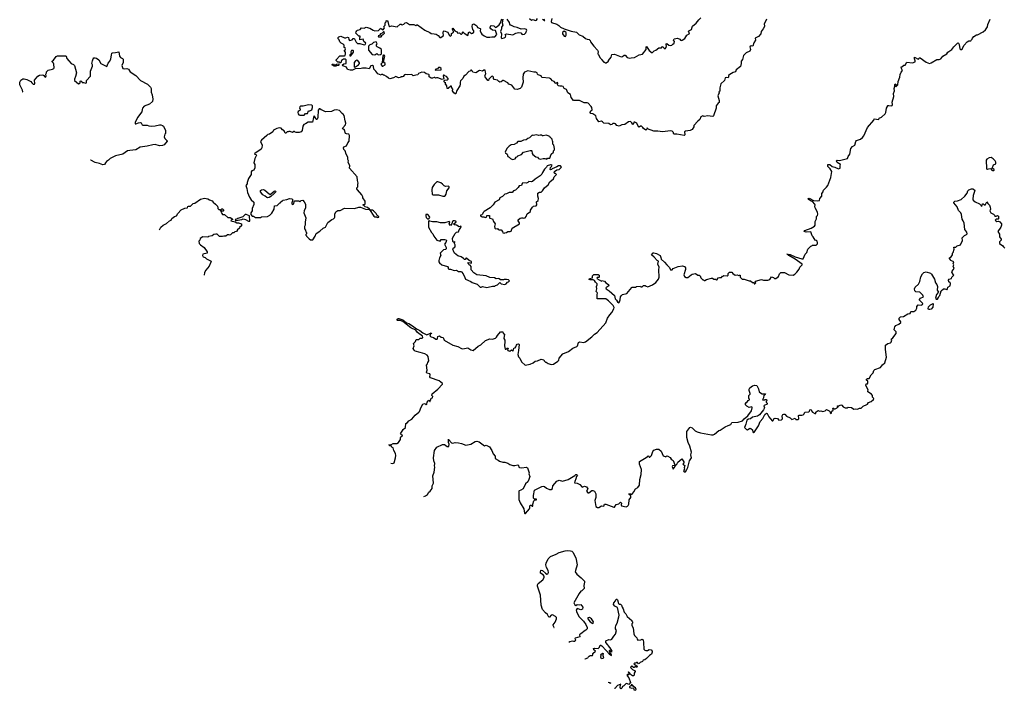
# Model space of a CAD drawing. Extents: x 1980017 to 2252640, y 74400 to 266395.
# Tile 27 of 256: x 2055016 to 2070926, y 112810 to 123645. Entities that reach past the tile are written whole.
import ezdxf

# ---------------------------------------------------------------- set-up
doc = ezdxf.new("R2010")
doc.units = 0

msp = doc.modelspace()

# ---------------------------------------------------------------- linework, layer by layer
at = {"layer": '0CON20XD'}
for points in [[(2067086, 123655), (2067044, 123575), (2067053, 123545), (2067050, 123535), (2067031, 123495), (2066997, 123455), (2066991, 123415), (2066955, 123371), (2066902, 123345), (2066906, 123314), (2066880, 123270), (2066865, 123220), (2066835, 123222), (2066812, 123205), (2066826, 123166), (2066815, 123136), (2066755, 123109), (2066714, 123065), (2066695, 123000), (2066673, 122977), (2066674, 122935), (2066662, 122888), (2066594, 122836), (2066585, 122802), (2066545, 122794), (2066489, 122761), (2066472, 122745), (2066472, 122715), (2066465, 122708), (2066435, 122712), (2066418, 122705), (2066403, 122665), (2066343, 122607), (2066331, 122545), (2066332, 122488), (2066313, 122477), (2066317, 122463), (2066298, 122415), (2066319, 122339), (2066320, 122305), (2066305, 122298), (2066270, 122255), (2066272, 122215), (2066229, 122091), (2066215, 122082), (2066175, 122084), (2066135, 122094), (2066075, 122083), (2066055, 122092), (2066023, 122077), (2066008, 122035), (2065972, 122008), (2065910, 121935), (2065908, 121915), (2065880, 121870), (2065850, 121855), (2065774, 121846), (2065758, 121835), (2065766, 121785), (2065755, 121772), (2065633, 121793), (2065593, 121793), (2065582, 121805), (2065580, 121825), (2065560, 121845), (2065532, 121852), (2065405, 121832), (2065325, 121846), (2065265, 121844), (2065162, 121882), (2065155, 121900), (2065150, 121875), (2065135, 121862), (2065095, 121888), (2065087, 121905), (2065065, 121923), (2065050, 121925), (2065025, 121908), (2065015, 121913), (2064988, 121975), (2064955, 121992), (2064942, 121988), (2064937, 121963), (2064925, 121953), (2064909, 121979), (2064885, 122000), (2064855, 121997), (2064795, 121952), (2064745, 121948), (2064705, 121923), (2064663, 121935), (2064643, 121963), (2064625, 121970), (2064603, 121967), (2064585, 121950), (2064565, 121947), (2064535, 121970), (2064455, 121971), (2064435, 121997), (2064415, 122004), (2064375, 121993), (2064335, 122048), (2064325, 122092), (2064275, 122122), (2064245, 122132), (2064232, 122145), (2064237, 122165), (2064265, 122190), (2064262, 122225), (2064253, 122245), (2064204, 122294), (2064185, 122303), (2064135, 122303), (2064115, 122310), (2064062, 122342), (2063965, 122340), (2063926, 122386), (2063920, 122415), (2063914, 122435), (2063876, 122466), (2063854, 122515), (2063816, 122536), (2063796, 122566), (2063775, 122573), (2063745, 122570), (2063725, 122577), (2063708, 122595), (2063710, 122615), (2063705, 122628), (2063687, 122613), (2063675, 122617), (2063654, 122644), (2063628, 122655), (2063598, 122688), (2063575, 122701), (2063455, 122710), (2063445, 122738), (2063395, 122752), (2063382, 122765), (2063376, 122786), (2063355, 122799), (2063325, 122796), (2063225, 122820), (2063172, 122798), (2063152, 122765), (2063144, 122705), (2063149, 122635), (2063126, 122555), (2063105, 122534), (2063053, 122517), (2063015, 122523), (2062970, 122585), (2062920, 122605), (2062904, 122624), (2062835, 122661), (2062825, 122663), (2062795, 122640), (2062775, 122638), (2062758, 122645), (2062735, 122668), (2062685, 122680), (2062673, 122693), (2062670, 122715), (2062655, 122732), (2062641, 122729), (2062598, 122685), (2062590, 122665), (2062582, 122662), (2062535, 122720), (2062533, 122735), (2062546, 122775), (2062545, 122800), (2062535, 122828), (2062518, 122832), (2062495, 122812), (2062445, 122822), (2062385, 122789), (2062340, 122795), (2062325, 122820), (2062315, 122830), (2062305, 122830), (2062300, 122815), (2062275, 122807), (2062220, 122750), (2062194, 122735), (2062175, 122693), (2062141, 122659), (2062131, 122635), (2062136, 122595), (2062130, 122575), (2062079, 122501), (2062065, 122450), (2062055, 122450), (2062032, 122462), (2062010, 122495), (2062013, 122523), (2061998, 122545), (2061995, 122570), (2061985, 122572), (2061940, 122535), (2061922, 122535), (2061917, 122577), (2061890, 122615), (2061900, 122625), (2061885, 122630), (2061872, 122645), (2061885, 122670), (2061925, 122672), (2061938, 122682), (2061939, 122695), (2061915, 122729), (2061886, 122736), (2061875, 122750), (2061865, 122750), (2061857, 122733), (2061872, 122688), (2061845, 122679), (2061775, 122708), (2061752, 122708), (2061735, 122700), (2061725, 122710), (2061715, 122710), (2061685, 122698), (2061665, 122698), (2061633, 122723), (2061632, 122752), (2061625, 122760), (2061585, 122770), (2061555, 122790), (2061515, 122798), (2061463, 122777), (2061447, 122753), (2061415, 122748), (2061375, 122740), (2061355, 122758), (2061275, 122753), (2061245, 122762), (2061232, 122755), (2061210, 122725), (2061195, 122720), (2061175, 122720), (2061167, 122713), (2061135, 122708), (2061095, 122730), (2061055, 122708), (2060995, 122692), (2060975, 122700), (2060945, 122728), (2060905, 122750), (2060895, 122750), (2060885, 122760), (2060865, 122760), (2060855, 122750), (2060801, 122771), (2060772, 122815), (2060738, 122845), (2060733, 122895), (2060715, 122906), (2060692, 122898), (2060665, 122852), (2060615, 122862), (2060555, 122863), (2060534, 122854), (2060437, 122853), (2060395, 122830), (2060355, 122830), (2060315, 122842), (2060296, 122876), (2060235, 122902), (2060230, 122915), (2060255, 122932), (2060290, 122935), (2060290, 122995), (2060278, 123008), (2060245, 123007), (2060232, 122998), (2060216, 122984), (2060205, 122950), (2060195, 122950), (2060185, 122960), (2060155, 122958), (2060128, 122985), (2060130, 122995), (2060191, 123059), (2060265, 123060), (2060274, 123066), (2060283, 123095), (2060282, 123122), (2060260, 123145), (2060275, 123160), (2060280, 123175), (2060278, 123188), (2060260, 123195), (2060260, 123235), (2060245, 123250), (2060210, 123265), (2060190, 123285), (2060180, 123320), (2060160, 123335), (2060160, 123355), (2060172, 123368), (2060205, 123380), (2060265, 123350), (2060285, 123350), (2060315, 123362), (2060328, 123355), (2060333, 123323), (2060345, 123310), (2060366, 123314), (2060389, 123321), (2060405, 123340), (2060415, 123342), (2060426, 123336), (2060455, 123280), (2060475, 123260), (2060515, 123262), (2060585, 123240), (2060600, 123245), (2060608, 123265), (2060578, 123295), (2060568, 123328), (2060515, 123320), (2060510, 123325), (2060510, 123355), (2060520, 123365), (2060518, 123378), (2060495, 123380), (2060450, 123425), (2060453, 123447), (2060464, 123466), (2060475, 123478), (2060520, 123485), (2060538, 123512), (2060585, 123510), (2060616, 123526), (2060675, 123508), (2060726, 123476), (2060755, 123467), (2060815, 123472), (2060840, 123495), (2060845, 123510), (2060860, 123495), (2060887, 123483), (2060910, 123515), (2060900, 123535), (2060920, 123555), (2060920, 123595), (2060937, 123613), (2060940, 123625), (2060955, 123632), (2060967, 123615), (2060980, 123545), (2060995, 123537), (2061025, 123548), (2061115, 123532), (2061165, 123571), (2061182, 123572), (2061197, 123563), (2061226, 123574), (2061245, 123592), (2061265, 123598), (2061317, 123567), (2061385, 123570), (2061415, 123553), (2061435, 123563), (2061445, 123560), (2061565, 123476), (2061643, 123437), (2061665, 123423), (2061715, 123419), (2061745, 123410), (2061779, 123389), (2061805, 123358), (2061823, 123357), (2061862, 123388), (2061857, 123435), (2061865, 123460), (2061875, 123467), (2061932, 123445), (2061954, 123394), (2061964, 123384), (2061979, 123381), (2061992, 123395), (2061995, 123420), (2062027, 123445), (2062027, 123457), (2062010, 123485), (2062010, 123505), (2062015, 123508), (2062046, 123466), (2062078, 123448), (2062095, 123430), (2062125, 123433), (2062142, 123412), (2062155, 123410), (2062172, 123425), (2062172, 123445), (2062177, 123447), (2062197, 123427), (2062255, 123390), (2062275, 123450), (2062290, 123445), (2062315, 123422), (2062335, 123428), (2062356, 123445), (2062356, 123466), (2062340, 123485), (2062327, 123535), (2062332, 123568), (2062355, 123578), (2062402, 123545), (2062415, 123518), (2062458, 123505), (2062462, 123495), (2062457, 123465), (2062473, 123425), (2062485, 123412), (2062520, 123385), (2062563, 123363), (2062615, 123361), (2062645, 123370), (2062695, 123370), (2062726, 123405), (2062703, 123473), (2062655, 123478), (2062628, 123495), (2062618, 123515), (2062625, 123542), (2062637, 123553), (2062676, 123546), (2062705, 123518), (2062733, 123537)], [(2062733, 123537), (2062765, 123562), (2062787, 123595), (2062805, 123660)], [(2062822, 123652), (2062813, 123595), (2062821, 123555), (2062801, 123525), (2062801, 123495), (2062787, 123455), (2062804, 123415), (2062794, 123354), (2062805, 123341), (2062845, 123351), (2062866, 123365), (2062871, 123385), (2062862, 123405), (2062881, 123419), (2062985, 123402), (2063034, 123426), (2063075, 123437), (2063112, 123432), (2063135, 123408), (2063175, 123414), (2063193, 123435), (2063210, 123475), (2063208, 123485), (2063175, 123496), (2063121, 123491), (2063055, 123521), (2063005, 123529), (2062965, 123554), (2062945, 123558), (2062934, 123574), (2062929, 123599), (2062892, 123655)], [(2063253, 123665), (2063285, 123640), (2063315, 123646), (2063345, 123632), (2063365, 123640), (2063382, 123665)], [(2063464, 123654), (2063495, 123630), (2063500, 123630), (2063490, 123655)], [(2063616, 123664), (2063606, 123615), (2063612, 123602), (2063695, 123572), (2063730, 123550), (2063754, 123524), (2063815, 123496), (2063925, 123462), (2064014, 123444), (2064055, 123400), (2064118, 123378), (2064159, 123339), (2064185, 123328), (2064220, 123325), (2064235, 123310), (2064242, 123285), (2064292, 123215), (2064352, 123155), (2064362, 123132), (2064360, 123095), (2064370, 123085), (2064390, 123035), (2064410, 123015), (2064415, 123000), (2064455, 122960), (2064465, 122960), (2064475, 122950), (2064495, 122950), (2064530, 122975), (2064530, 122985), (2064575, 123040), (2064587, 123083), (2064625, 123088), (2064734, 123044), (2064755, 123049), (2064785, 123074), (2064802, 123072), (2064834, 123034), (2064875, 123024), (2064895, 123031), (2064948, 123035), (2065025, 123077), (2065081, 123089), (2065138, 123165), (2065140, 123205), (2065145, 123210), (2065190, 123145), (2065235, 123112), (2065266, 123144), (2065298, 123155), (2065345, 123188), (2065387, 123193), (2065405, 123210), (2065428, 123185), (2065445, 123177), (2065461, 123195), (2065468, 123225), (2065460, 123235), (2065463, 123257), (2065475, 123258), (2065506, 123236), (2065535, 123229), (2065556, 123234), (2065568, 123252), (2065594, 123266), (2065597, 123295), (2065580, 123315), (2065590, 123335), (2065646, 123346), (2065681, 123331), (2065692, 123315), (2065705, 123311), (2065722, 123315), (2065766, 123344), (2065794, 123396), (2065832, 123415), (2065837, 123433), (2065822, 123455), (2065828, 123465), (2065873, 123487), (2065880, 123525), (2065889, 123541), (2065949, 123591), (2065990, 123645), (2066020, 123675)], [(2069058, 122258), (2069105, 122252), (2069115, 122258), (2069121, 122275), (2069116, 122315), (2069141, 122405), (2069135, 122455), (2069154, 122495), (2069149, 122535), (2069158, 122572), (2069155, 122600), (2069165, 122610), (2069182, 122595), (2069170, 122565), (2069175, 122560), (2069208, 122595), (2069213, 122645), (2069240, 122715), (2069245, 122760), (2069260, 122795), (2069283, 122825), (2069264, 122855), (2069260, 122885), (2069289, 122891), (2069305, 122908), (2069325, 122910), (2069353, 122957), (2069445, 122950), (2069485, 122962), (2069488, 122982), (2069476, 123015), (2069475, 123038), (2069535, 123009), (2069545, 123012), (2069553, 123027), (2069565, 123029), (2069665, 122958), (2069715, 122940), (2069745, 122947), (2069835, 123000), (2069875, 123003), (2069900, 123015), (2069932, 123055), (2069995, 123092), (2070015, 123122), (2070078, 123165), (2070108, 123205), (2070175, 123270), (2070185, 123268), (2070198, 123245), (2070210, 123175), (2070225, 123162), (2070237, 123163), (2070250, 123175), (2070250, 123185), (2070279, 123231), (2070324, 123286), (2070355, 123302), (2070388, 123302), (2070390, 123315), (2070408, 123332), (2070410, 123345), (2070434, 123376), (2070475, 123398), (2070495, 123400), (2070585, 123448), (2070625, 123480), (2070655, 123530), (2070662, 123565), (2070698, 123655)], [(2060855, 123370), (2060870, 123385), (2060870, 123395), (2060890, 123405), (2060910, 123425), (2060905, 123450), (2060895, 123450), (2060875, 123430), (2060845, 123418), (2060828, 123392), (2060810, 123385), (2060815, 123370), (2060855, 123370)], [(2063835, 123372), (2063846, 123394), (2063848, 123435), (2063842, 123445), (2063815, 123462), (2063792, 123445), (2063787, 123433), (2063788, 123415), (2063815, 123377), (2063835, 123372)], [(2060365, 123060), (2060412, 123118), (2060412, 123142), (2060405, 123148), (2060380, 123145), (2060368, 123125), (2060372, 123098), (2060350, 123075), (2060352, 123062), (2060365, 123060)], [(2060808, 123078), (2060845, 123082), (2060860, 123095), (2060862, 123162), (2060837, 123187), (2060790, 123205), (2060780, 123215), (2060780, 123245), (2060790, 123255), (2060775, 123290), (2060732, 123278), (2060705, 123250), (2060675, 123240), (2060650, 123215), (2060650, 123155), (2060712, 123082), (2060755, 123080), (2060785, 123098), (2060808, 123078)], [(2055062, 122479), (2055065, 122480), (2055059, 122505), (2055016, 122595), (2055016, 122634), (2055035, 122668), (2055065, 122690), (2055091, 122691), (2055130, 122680), (2055195, 122647), (2055213, 122623), (2055235, 122606), (2055255, 122604), (2055259, 122615), (2055255, 122670), (2055310, 122735), (2055335, 122750), (2055392, 122752), (2055405, 122742), (2055420, 122720), (2055435, 122717), (2055446, 122735), (2055438, 122765), (2055450, 122785), (2055450, 122805), (2055478, 122832), (2055546, 122844), (2055566, 122854), (2055572, 122865), (2055568, 122925), (2055560, 122945), (2055540, 122965), (2055540, 122975), (2055565, 122990), (2055605, 123052), (2055627, 123063), (2055755, 123061), (2055765, 123056), (2055780, 123020), (2055808, 122978), (2055850, 122940), (2055885, 122922), (2055904, 122905), (2055932, 122785), (2055918, 122725), (2055900, 122685), (2055902, 122662), (2055965, 122609), (2055978, 122612), (2055992, 122625), (2055995, 122650), (2056005, 122657), (2056020, 122645), (2056023, 122633), (2056045, 122633), (2056085, 122617), (2056096, 122625), (2056097, 122665), (2056161, 122735), (2056162, 122815), (2056192, 122895), (2056192, 122915), (2056183, 122935), (2056191, 122979), (2056202, 123015), (2056215, 123028), (2056235, 123030), (2056255, 123023), (2056295, 122998), (2056328, 122935), (2056425, 122888), (2056448, 122945), (2056471, 122975), (2056491, 123015), (2056497, 123073), (2056507, 123103), (2056518, 123112), (2056566, 123114), (2056618, 123125), (2056628, 123055), (2056643, 123033), (2056675, 123019), (2056686, 123005), (2056687, 122955), (2056664, 122905), (2056685, 122856), (2056705, 122852), (2056745, 122858), (2056775, 122848), (2056803, 122803), (2056894, 122744), (2056970, 122665), (2057082, 122605), (2057132, 122555), (2057142, 122535), (2057143, 122475), (2057159, 122429), (2057169, 122359), (2057164, 122325), (2057115, 122280), (2057025, 122250), (2057002, 122218), (2056994, 122194), (2056992, 122155), (2056918, 122065), (2056884, 121985), (2056884, 121964), (2056895, 121960), (2056935, 121978), (2056965, 121984), (2056978, 121978), (2056993, 121945), (2057005, 121939), (2057075, 121943), (2057105, 121931), (2057145, 121926), (2057205, 121929), (2057275, 121949), (2057298, 121948), (2057325, 121938), (2057338, 121925), (2057372, 121855), (2057370, 121805), (2057363, 121797), (2057353, 121753), (2057363, 121723), (2057398, 121688), (2057398, 121682), (2057350, 121625), (2057326, 121614), (2057275, 121608), (2057205, 121627), (2057165, 121626), (2057075, 121600), (2056964, 121586), (2056895, 121543), (2056796, 121534), (2056756, 121524), (2056685, 121473), (2056566, 121444), (2056476, 121404), (2056452, 121375), (2056418, 121355), (2056405, 121332), (2056385, 121303), (2056362, 121302), (2056305, 121322), (2056235, 121337), (2056165, 121373), (2056158, 121374)], [(2060425, 122880), (2060445, 122882), (2060490, 122915), (2060508, 122935), (2060505, 122950), (2060482, 122985), (2060465, 122993), (2060440, 122980), (2060423, 122955), (2060420, 122885), (2060425, 122880)], [(2060872, 122892), (2060885, 122892), (2060920, 122915), (2060920, 122935), (2060900, 122955), (2060898, 122975), (2060898, 122995), (2060917, 123055), (2060905, 123070), (2060895, 123072), (2060882, 123068), (2060872, 122948), (2060850, 122925), (2060872, 122892)], [(2060095, 122892), (2060060, 122915), (2060072, 122928), (2060085, 122930), (2060090, 122920), (2060115, 122910), (2060135, 122926), (2060165, 122930), (2060180, 122915), (2060170, 122905), (2060138, 122902), (2060125, 122893), (2060095, 122892)], [(2061735, 122830), (2061825, 122833), (2061826, 122855), (2061805, 122874), (2061785, 122872), (2061768, 122852), (2061745, 122848), (2061730, 122835), (2061735, 122830)], [(2059755, 120090), (2059792, 120148), (2059805, 120190), (2059865, 120228), (2059920, 120275), (2059960, 120295), (2059994, 120366), (2060062, 120418), (2060085, 120427), (2060105, 120442), (2060110, 120455), (2060107, 120505), (2060127, 120543), (2060158, 120562), (2060195, 120562), (2060265, 120600), (2060424, 120594), (2060495, 120617), (2060525, 120617), (2060605, 120584), (2060670, 120580), (2060741, 120471), (2060755, 120460), (2060785, 120460), (2060795, 120450), (2060818, 120452), (2060818, 120458), (2060792, 120482), (2060778, 120515), (2060732, 120555), (2060715, 120566), (2060680, 120570), (2060670, 120585), (2060635, 120610), (2060599, 120619), (2060585, 120640), (2060560, 120655), (2060565, 120660), (2060598, 120662), (2060600, 120715), (2060560, 120765), (2060560, 120785), (2060542, 120815), (2060472, 120895), (2060462, 120915), (2060463, 120927), (2060478, 120945), (2060480, 120995), (2060488, 121005), (2060472, 121045), (2060467, 121105), (2060344, 121244), (2060353, 121285), (2060323, 121345), (2060327, 121365), (2060318, 121385), (2060319, 121425), (2060293, 121473), (2060278, 121525), (2060255, 121550), (2060249, 121575), (2060255, 121589), (2060295, 121608), (2060316, 121655), (2060340, 121685), (2060348, 121775), (2060335, 121796), (2060295, 121800), (2060279, 121809), (2060262, 121862), (2060232, 121885), (2060235, 121900), (2060280, 121945), (2060288, 121975), (2060273, 122013), (2060258, 122095), (2060245, 122120), (2060225, 122132), (2060185, 122178), (2060135, 122190), (2060095, 122182), (2060055, 122162), (2059955, 122158), (2059895, 122190), (2059885, 122190), (2059867, 122207), (2059853, 122207), (2059838, 122185), (2059833, 122065), (2059825, 122040), (2059815, 122030), (2059805, 122030), (2059795, 122060), (2059775, 122090), (2059764, 122066), (2059748, 121992), (2059675, 121988), (2059635, 121960), (2059609, 121951), (2059589, 121925), (2059579, 121855), (2059567, 121835), (2059533, 121823), (2059485, 121823), (2059466, 121826), (2059455, 121838), (2059445, 121838), (2059425, 121824), (2059385, 121840), (2059365, 121840), (2059357, 121833), (2059338, 121832), (2059315, 121810), (2059305, 121810), (2059289, 121849), (2059264, 121864), (2059240, 121895), (2059215, 121897), (2059170, 121885), (2059119, 121861), (2059104, 121836), (2059055, 121798), (2059025, 121790), (2059007, 121775), (2058923, 121697), (2058908, 121675), (2058935, 121620), (2058931, 121575), (2058918, 121552), (2058818, 121485), (2058812, 121475), (2058835, 121467), (2058843, 121455), (2058818, 121405), (2058798, 121335), (2058814, 121305), (2058816, 121254), (2058798, 121215), (2058769, 121201), (2058757, 121185), (2058758, 121145), (2058713, 121077), (2058690, 121015), (2058690, 120995), (2058670, 120965), (2058687, 120917), (2058698, 120855), (2058728, 120778), (2058757, 120737), (2058797, 120695), (2058799, 120661), (2058772, 120595), (2058772, 120558), (2058753, 120527), (2058750, 120495), (2058772, 120472), (2058795, 120470), (2058812, 120458), (2058825, 120450), (2058905, 120450), (2058925, 120458), (2059022, 120468), (2059060, 120485), (2059093, 120517), (2059127, 120583), (2059132, 120638), (2059178, 120642), (2059215, 120680), (2059230, 120685), (2059230, 120695), (2059255, 120720), (2059265, 120720), (2059275, 120730), (2059335, 120738), (2059375, 120758), (2059412, 120752), (2059432, 120732), (2059413, 120685), (2059415, 120670), (2059425, 120660), (2059445, 120670), (2059453, 120707), (2059463, 120717), (2059525, 120720), (2059545, 120702), (2059564, 120726), (2059589, 120729), (2059615, 120702), (2059637, 120665), (2059632, 120605), (2059612, 120555), (2059610, 120525), (2059642, 120445), (2059630, 120375), (2059630, 120325), (2059620, 120305), (2059620, 120265), (2059637, 120247), (2059640, 120215), (2059650, 120205), (2059650, 120185), (2059640, 120175), (2059640, 120165), (2059650, 120155), (2059650, 120145), (2059693, 120103), (2059715, 120090), (2059755, 120090)], [(2059545, 122104), (2059615, 122104), (2059633, 122127), (2059665, 122130), (2059685, 122172), (2059706, 122174), (2059735, 122190), (2059749, 122225), (2059745, 122252), (2059735, 122263), (2059685, 122270), (2059595, 122248), (2059561, 122249), (2059542, 122238), (2059540, 122215), (2059547, 122207), (2059548, 122185), (2059516, 122164), (2059511, 122145), (2059514, 122124), (2059525, 122110), (2059545, 122104)], [(2061014, 116479), (2061015, 116480), (2061045, 116474), (2061067, 116485), (2061091, 116565), (2061096, 116606), (2061091, 116635), (2061064, 116685), (2061052, 116725), (2061031, 116741), (2061020, 116760), (2060995, 116761), (2060982, 116775), (2060995, 116784), (2061015, 116778), (2061051, 116799), (2061112, 116798), (2061135, 116813), (2061169, 116865), (2061168, 116895), (2061173, 116907), (2061200, 116925), (2061200, 116935), (2061188, 116938), (2061172, 116955), (2061212, 117025), (2061252, 117058), (2061255, 117120), (2061280, 117135), (2061302, 117165), (2061355, 117190), (2061406, 117255), (2061468, 117302), (2061478, 117315), (2061502, 117385), (2061532, 117435), (2061555, 117443), (2061568, 117438), (2061585, 117420), (2061597, 117435), (2061600, 117465), (2061625, 117498), (2061640, 117495), (2061642, 117475), (2061650, 117475), (2061650, 117495), (2061658, 117502), (2061665, 117530), (2061685, 117538), (2061693, 117555), (2061678, 117575), (2061682, 117598), (2061772, 117675), (2061847, 117755), (2061846, 117766), (2061795, 117811), (2061655, 117857), (2061646, 117875), (2061649, 117905), (2061642, 117922), (2061594, 117934), (2061592, 117952), (2061599, 117985), (2061587, 118063), (2061606, 118084), (2061610, 118105), (2061626, 118134), (2061616, 118205), (2061600, 118225), (2061565, 118246), (2061487, 118267), (2061408, 118288), (2061389, 118305), (2061376, 118335), (2061390, 118375), (2061382, 118415), (2061410, 118445), (2061425, 118480), (2061465, 118480), (2061485, 118502), (2061518, 118502), (2061530, 118510), (2061525, 118532), (2061443, 118593), (2061417, 118627), (2061335, 118669), (2061209, 118769), (2061165, 118783), (2061113, 118785), (2061108, 118795), (2061116, 118805), (2061132, 118818), (2061145, 118819), (2061174, 118804), (2061205, 118798), (2061268, 118748), (2061306, 118736), (2061361, 118701), (2061428, 118648), (2061483, 118623), (2061529, 118585), (2061595, 118556), (2061666, 118586), (2061668, 118575), (2061653, 118567), (2061644, 118534), (2061665, 118519), (2061702, 118512), (2061742, 118485), (2061760, 118485), (2061770, 118495), (2061772, 118528), (2061797, 118537), (2061828, 118518), (2061861, 118511), (2061876, 118466), (2062015, 118386), (2062097, 118367), (2062155, 118330), (2062175, 118326), (2062255, 118342), (2062305, 118312), (2062345, 118303), (2062425, 118368), (2062469, 118391), (2062545, 118462), (2062615, 118490), (2062655, 118484), (2062705, 118499), (2062723, 118515), (2062735, 118542), (2062785, 118600), (2062825, 118600), (2062830, 118580), (2062852, 118565), (2062837, 118495), (2062853, 118465), (2062856, 118446), (2062849, 118375), (2062862, 118322), (2062875, 118320), (2062895, 118340), (2062905, 118340), (2062910, 118335), (2062910, 118325), (2062900, 118315), (2062905, 118300), (2062935, 118292), (2062965, 118310), (2062985, 118292), (2062998, 118315), (2063002, 118338), (2063020, 118345), (2063035, 118360), (2063043, 118387), (2063055, 118400), (2063075, 118408), (2063088, 118395), (2063078, 118298), (2063067, 118235), (2063075, 118200), (2063098, 118175), (2063127, 118117), (2063185, 118062), (2063265, 118080), (2063315, 118102), (2063345, 118129), (2063385, 118134), (2063445, 118158), (2063485, 118150), (2063490, 118135), (2063515, 118110), (2063525, 118110), (2063558, 118088), (2063605, 118072), (2063642, 118078), (2063713, 118127), (2063727, 118145), (2063736, 118174), (2063795, 118248), (2063885, 118282), (2063955, 118338), (2064020, 118365), (2064032, 118378), (2064045, 118428), (2064065, 118438), (2064125, 118432), (2064157, 118443), (2064259, 118521), (2064304, 118566), (2064345, 118592), (2064487, 118745), (2064517, 118825), (2064550, 118875), (2064586, 118915), (2064619, 118975), (2064622, 118995), (2064605, 119029), (2064529, 119105), (2064485, 119134), (2064350, 119135), (2064348, 119205), (2064352, 119225), (2064348, 119238), (2064330, 119255), (2064340, 119295), (2064338, 119332), (2064349, 119361), (2064346, 119376), (2064322, 119402), (2064304, 119434), (2064285, 119440), (2064235, 119440), (2064218, 119448), (2064225, 119462), (2064270, 119475), (2064270, 119505), (2064292, 119528), (2064365, 119530), (2064380, 119515), (2064380, 119485), (2064375, 119480), (2064345, 119480), (2064340, 119465), (2064415, 119420), (2064425, 119430), (2064465, 119422), (2064486, 119396), (2064532, 119365), (2064537, 119345), (2064490, 119315), (2064492, 119295), (2064542, 119265), (2064627, 119187), (2064640, 119135), (2064659, 119115), (2064674, 119085), (2064695, 119073), (2064706, 119084), (2064720, 119120), (2064726, 119165), (2064735, 119183), (2064755, 119203), (2064825, 119222), (2064905, 119318), (2064915, 119322), (2064965, 119322), (2064985, 119332), (2065045, 119340), (2065055, 119330), (2065075, 119330), (2065095, 119350), (2065125, 119350), (2065138, 119338), (2065165, 119330), (2065242, 119362), (2065295, 119397), (2065340, 119455), (2065350, 119485), (2065343, 119605), (2065347, 119645), (2065330, 119695), (2065340, 119745), (2065315, 119756), (2065270, 119810), (2065223, 119845), (2065254, 119876), (2065265, 119880), (2065305, 119867), (2065364, 119834), (2065376, 119804), (2065380, 119775), (2065435, 119730), (2065475, 119687), (2065515, 119640), (2065532, 119602), (2065558, 119605), (2065576, 119624), (2065655, 119658), (2065725, 119667), (2065756, 119656), (2065777, 119635), (2065777, 119607), (2065748, 119525), (2065757, 119497), (2065785, 119478), (2065815, 119480), (2065865, 119522), (2065885, 119532), (2065935, 119542), (2065975, 119520), (2065995, 119520), (2066010, 119505), (2066020, 119475), (2066055, 119440), (2066065, 119440), (2066075, 119430), (2066085, 119430), (2066113, 119447), (2066195, 119470), (2066209, 119469), (2066234, 119454), (2066262, 119452), (2066274, 119444), (2066290, 119445), (2066292, 119458), (2066305, 119472), (2066325, 119482), (2066355, 119480), (2066375, 119500), (2066385, 119500), (2066395, 119510), (2066450, 119505), (2066462, 119518), (2066463, 119547), (2066485, 119568), (2066525, 119568), (2066542, 119542), (2066575, 119520), (2066612, 119522), (2066635, 119510), (2066645, 119520), (2066655, 119518), (2066660, 119515), (2066660, 119485), (2066690, 119455), (2066725, 119452), (2066805, 119428), (2066827, 119427), (2066855, 119400), (2066878, 119398), (2066885, 119380), (2066895, 119380), (2066910, 119395), (2066900, 119405), (2066905, 119420), (2067005, 119448), (2067035, 119438), (2067105, 119437), (2067135, 119447), (2067165, 119490), (2067199, 119479), (2067215, 119463), (2067235, 119462), (2067278, 119495), (2067295, 119540), (2067315, 119558), (2067375, 119563), (2067445, 119521), (2067515, 119518), (2067539, 119531), (2067572, 119565), (2067610, 119615), (2067620, 119645), (2067660, 119685), (2067662, 119695), (2067548, 119778), (2067445, 119834), (2067432, 119852), (2067413, 119855), (2067465, 119849), (2067546, 119815), (2067655, 119779), (2067678, 119782), (2067710, 119855), (2067738, 119885), (2067753, 119937), (2067772, 119958), (2067802, 119988), (2067815, 119990), (2067825, 120000), (2067885, 120000), (2067910, 120025), (2067910, 120045), (2067900, 120055), (2067900, 120065), (2067885, 120080), (2067872, 120082), (2067840, 120135), (2067820, 120155), (2067800, 120215), (2067726, 120214), (2067694, 120225), (2067703, 120237), (2067808, 120275), (2067859, 120311), (2067872, 120328), (2067872, 120385), (2067890, 120425), (2067890, 120465), (2067907, 120483), (2067912, 120505), (2067910, 120535), (2067868, 120605), (2067863, 120625), (2067868, 120655), (2067862, 120665), (2067828, 120708), (2067797, 120717), (2067765, 120739), (2067758, 120755), (2067775, 120763), (2067845, 120726), (2067905, 120716), (2067938, 120722), (2067943, 120757), (2067980, 120795), (2067980, 120835), (2067997, 120863), (2067998, 120875), (2068007, 120893), (2068055, 120938), (2068073, 120965), (2068123, 121093), (2068139, 121195), (2068114, 121235), (2068074, 121275), (2068077, 121303), (2068105, 121307), (2068142, 121272), (2068190, 121260), (2068245, 121233), (2068276, 121244), (2068272, 121285), (2068278, 121305), (2068225, 121338), (2068212, 121365), (2068225, 121376), (2068265, 121370), (2068395, 121400), (2068402, 121435), (2068428, 121475), (2068448, 121565), (2068472, 121595), (2068510, 121620), (2068525, 121678), (2068540, 121695), (2068600, 121715), (2068636, 121744), (2068655, 121770), (2068718, 121905), (2068818, 122022), (2068824, 122046), (2068897, 122033), (2068904, 122056), (2068941, 122069), (2069000, 122125), (2069013, 122145), (2069022, 122215), (2069040, 122245), (2069040, 122255), (2069045, 122260), (2069058, 122258)], [(2062978, 121388), (2063020, 121395), (2063037, 121423), (2063058, 121435), (2063065, 121448), (2063125, 121467), (2063156, 121504), (2063265, 121534), (2063285, 121532), (2063294, 121524), (2063298, 121485), (2063307, 121467), (2063355, 121430), (2063383, 121423), (2063400, 121405), (2063425, 121392), (2063475, 121403), (2063503, 121403), (2063535, 121392), (2063545, 121410), (2063585, 121410), (2063605, 121470), (2063640, 121505), (2063640, 121525), (2063658, 121545), (2063658, 121565), (2063647, 121617), (2063630, 121635), (2063630, 121675), (2063623, 121683), (2063618, 121715), (2063595, 121740), (2063575, 121750), (2063570, 121765), (2063525, 121780), (2063475, 121770), (2063465, 121770), (2063455, 121780), (2063425, 121780), (2063405, 121772), (2063365, 121787), (2063315, 121772), (2063295, 121778), (2063253, 121737), (2063225, 121728), (2063200, 121705), (2063155, 121699), (2063115, 121677), (2063065, 121677), (2063045, 121652), (2063005, 121628), (2062958, 121622), (2062925, 121602), (2062888, 121565), (2062863, 121507), (2062868, 121495), (2062892, 121475), (2062902, 121435), (2062926, 121426), (2062945, 121402), (2062978, 121388)], [(2070735, 121207), (2070755, 121210), (2070762, 121215), (2070762, 121225), (2070732, 121245), (2070734, 121255), (2070751, 121299), (2070788, 121315), (2070792, 121342), (2070776, 121366), (2070748, 121395), (2070715, 121416), (2070682, 121415), (2070645, 121391), (2070633, 121375), (2070640, 121240), (2070645, 121230), (2070655, 121229), (2070695, 121241), (2070708, 121235), (2070722, 121212), (2070735, 121207)], [(2062845, 120198), (2062855, 120203), (2062885, 120208), (2062905, 120222), (2062942, 120222), (2062959, 120231), (2062974, 120276), (2063091, 120345), (2063090, 120365), (2063069, 120395), (2063071, 120409), (2063102, 120438), (2063124, 120446), (2063145, 120446), (2063165, 120436), (2063185, 120446), (2063199, 120465), (2063215, 120511), (2063268, 120545), (2063272, 120568), (2063305, 120617), (2063320, 120630), (2063360, 120640), (2063375, 120652), (2063367, 120703), (2063394, 120726), (2063399, 120755), (2063386, 120795), (2063390, 120845), (2063413, 120857), (2063445, 120860), (2063465, 120880), (2063494, 120926), (2063555, 120978), (2063584, 121026), (2063640, 121075), (2063650, 121105), (2063688, 121145), (2063675, 121160), (2063665, 121160), (2063652, 121172), (2063660, 121195), (2063695, 121218), (2063736, 121224), (2063770, 121265), (2063754, 121284), (2063724, 121286), (2063695, 121267), (2063620, 121235), (2063607, 121223), (2063595, 121222), (2063590, 121225), (2063592, 121255), (2063612, 121275), (2063620, 121295), (2063605, 121302), (2063595, 121300), (2063537, 121283), (2063526, 121264), (2063495, 121232), (2063462, 121175), (2063455, 121150), (2063425, 121122), (2063345, 121068), (2063305, 121030), (2063285, 121023), (2063245, 121033), (2063225, 121014), (2063205, 121004), (2063145, 121011), (2063135, 120998), (2063127, 120965), (2063085, 120962), (2063073, 120935), (2063030, 120890), (2062995, 120882), (2062975, 120854), (2062925, 120854), (2062885, 120831), (2062855, 120824), (2062815, 120788), (2062784, 120775), (2062773, 120765), (2062764, 120735), (2062694, 120695), (2062665, 120652), (2062616, 120604), (2062520, 120545), (2062505, 120530), (2062497, 120503), (2062485, 120490), (2062462, 120488), (2062460, 120475), (2062465, 120470), (2062475, 120470), (2062485, 120460), (2062515, 120460), (2062535, 120448), (2062560, 120455), (2062565, 120480), (2062605, 120480), (2062608, 120445), (2062615, 120438), (2062657, 120427), (2062670, 120385), (2062697, 120345), (2062689, 120305), (2062696, 120276), (2062705, 120267), (2062735, 120272), (2062748, 120258), (2062765, 120249), (2062795, 120248), (2062818, 120225), (2062825, 120202), (2062845, 120198)], [(2061885, 120794), (2061893, 120797), (2061906, 120824), (2061918, 120882), (2061955, 120930), (2061957, 120945), (2061945, 120958), (2061895, 120952), (2061875, 120962), (2061850, 120990), (2061820, 121010), (2061775, 121027), (2061755, 121023), (2061713, 120985), (2061682, 120935), (2061674, 120895), (2061682, 120822), (2061696, 120816), (2061785, 120814), (2061855, 120794), (2061885, 120794)], [(2057273, 120251), (2057281, 120259), (2057297, 120295), (2057332, 120328), (2057386, 120354), (2057436, 120394), (2057463, 120407), (2057473, 120435), (2057515, 120468), (2057550, 120475), (2057570, 120515), (2057625, 120572), (2057685, 120600), (2057727, 120603), (2057735, 120628), (2057745, 120632), (2057765, 120630), (2057778, 120632), (2057820, 120675), (2057848, 120682), (2057940, 120745), (2058005, 120762), (2058055, 120752), (2058085, 120733), (2058128, 120718), (2058140, 120695), (2058182, 120665), (2058210, 120635), (2058210, 120625), (2058220, 120615), (2058220, 120595), (2058235, 120580), (2058248, 120578), (2058265, 120550), (2058270, 120550), (2058272, 120578), (2058285, 120590), (2058295, 120590), (2058308, 120575), (2058310, 120555), (2058305, 120550), (2058270, 120550), (2058270, 120535), (2058278, 120528), (2058280, 120515), (2058295, 120500), (2058328, 120498), (2058378, 120448), (2058415, 120447), (2058442, 120435), (2058460, 120415), (2058433, 120407), (2058430, 120395), (2058497, 120377), (2058525, 120362), (2058552, 120362), (2058600, 120345), (2058600, 120315), (2058570, 120285), (2058570, 120275), (2058535, 120250), (2058520, 120225), (2058495, 120220), (2058475, 120200), (2058455, 120200), (2058425, 120170), (2058407, 120163), (2058395, 120170), (2058375, 120170), (2058345, 120150), (2058315, 120150), (2058295, 120140), (2058245, 120140), (2058208, 120178), (2058185, 120180), (2058155, 120172), (2058125, 120152), (2058065, 120140), (2058055, 120132), (2057975, 120138), (2057935, 120110), (2057927, 120083), (2057910, 120065), (2057915, 120030), (2057940, 120005), (2057997, 119967), (2058047, 119893), (2058045, 119872), (2057975, 119858), (2057968, 119835), (2057982, 119815), (2058014, 119804), (2058035, 119780), (2058087, 119753), (2058108, 119745), (2058107, 119725), (2058078, 119665), (2058025, 119600), (2058005, 119560), (2057999, 119518)], [(2059025, 120766), (2059010, 120770), (2058985, 120793), (2058946, 120816), (2058906, 120865), (2058906, 120885), (2058922, 120898), (2058955, 120902), (2058979, 120889), (2059045, 120831), (2059065, 120823), (2059126, 120874), (2059145, 120879), (2059152, 120875), (2059157, 120865), (2059128, 120835), (2059075, 120790), (2059045, 120773), (2059025, 120766)], [(2069965, 119295), (2069995, 119284), (2070003, 119287), (2070010, 119295), (2070013, 119325), (2070049, 119345), (2070059, 119385), (2070054, 119395), (2070030, 119410), (2070025, 119437), (2070036, 119454), (2070072, 119465), (2070077, 119485), (2070108, 119515), (2070107, 119525), (2070081, 119565), (2070086, 119584), (2070118, 119625), (2070100, 119665), (2070108, 119685), (2070102, 119705), (2070110, 119735), (2070060, 119755), (2070057, 119767), (2070040, 119785), (2070040, 119795), (2070065, 119812), (2070088, 119845), (2070090, 119875), (2070100, 119885), (2070114, 119935), (2070112, 119968), (2070142, 119968), (2070165, 119990), (2070217, 120005), (2070248, 120075), (2070247, 120123), (2070281, 120159), (2070315, 120173), (2070324, 120186), (2070322, 120212), (2070291, 120255), (2070278, 120355), (2070264, 120394), (2070245, 120420), (2070235, 120500), (2070222, 120525), (2070188, 120565), (2070162, 120622), (2070113, 120685), (2070112, 120698), (2070125, 120713), (2070169, 120721), (2070229, 120741), (2070288, 120792), (2070324, 120845), (2070335, 120878), (2070355, 120897), (2070395, 120912), (2070415, 120913), (2070446, 120896), (2070450, 120885), (2070424, 120806), (2070418, 120745), (2070425, 120730), (2070458, 120705), (2070528, 120668), (2070550, 120645), (2070555, 120630), (2070567, 120643), (2070575, 120670), (2070585, 120670), (2070615, 120650), (2070645, 120700), (2070658, 120675), (2070686, 120646), (2070698, 120615), (2070702, 120585), (2070693, 120555), (2070707, 120527), (2070753, 120503), (2070770, 120485), (2070775, 120470), (2070795, 120470), (2070815, 120480), (2070832, 120472), (2070830, 120425), (2070825, 120420), (2070795, 120420), (2070780, 120405), (2070804, 120384), (2070835, 120388), (2070855, 120379), (2070879, 120349), (2070879, 120325), (2070868, 120295), (2070820, 120225), (2070848, 120178), (2070849, 120135), (2070877, 120097), (2070875, 120084), (2070850, 120055), (2070849, 120029), (2070902, 119992), (2070913, 119973), (2070934, 119955)], [(2058715, 120390), (2058735, 120392), (2058728, 120478), (2058675, 120497), (2058660, 120495), (2058622, 120458), (2058540, 120435), (2058527, 120423), (2058500, 120415), (2058502, 120402), (2058515, 120400), (2058605, 120418), (2058625, 120430), (2058667, 120417), (2058715, 120390)], [(2061608, 120428), (2061625, 120430), (2061642, 120448), (2061640, 120465), (2061610, 120495), (2061580, 120495), (2061578, 120475), (2061585, 120450), (2061608, 120428)], [(2062565, 119320), (2062585, 119323), (2062655, 119340), (2062695, 119340), (2062705, 119350), (2062738, 119362), (2062775, 119400), (2062798, 119378), (2062855, 119368), (2062875, 119378), (2062900, 119405), (2062915, 119410), (2062930, 119425), (2062915, 119440), (2062885, 119450), (2062845, 119450), (2062835, 119440), (2062785, 119440), (2062765, 119460), (2062746, 119466), (2062715, 119460), (2062686, 119476), (2062615, 119478), (2062556, 119506), (2062404, 119524), (2062354, 119554), (2062313, 119605), (2062313, 119655), (2062295, 119678), (2062277, 119687), (2062268, 119708), (2062250, 119715), (2062275, 119720), (2062315, 119713), (2062315, 119737), (2062277, 119757), (2062235, 119792), (2062220, 119785), (2062218, 119772), (2062205, 119770), (2062189, 119789), (2062148, 119815), (2062095, 119830), (2062043, 119875), (2062030, 119895), (2062017, 119935), (2062022, 119955), (2062045, 119970), (2062054, 119985), (2062053, 120005), (2062043, 120027), (2062048, 120055), (2062045, 120060), (2062035, 120050), (2062025, 120050), (2062013, 120063), (2062010, 120115), (2062055, 120192), (2062075, 120212), (2062105, 120220), (2062115, 120250), (2062138, 120275), (2062150, 120305), (2062145, 120310), (2062115, 120300), (2062073, 120327), (2062055, 120332), (2062035, 120330), (2062030, 120345), (2062040, 120355), (2062071, 120375), (2062065, 120392), (2062044, 120396), (2062025, 120397), (2062012, 120385), (2062000, 120345), (2061975, 120322), (2061958, 120345), (2061968, 120375), (2061956, 120386), (2061885, 120362), (2061815, 120361), (2061755, 120380), (2061685, 120378), (2061645, 120390), (2061635, 120400), (2061620, 120385), (2061620, 120295), (2061669, 120209), (2061692, 120185), (2061708, 120145), (2061755, 120082), (2061813, 120067), (2061826, 120094), (2061885, 120096), (2061905, 120087), (2061912, 120075), (2061902, 120045), (2061882, 120018), (2061907, 119965), (2061908, 119945), (2061895, 119934), (2061862, 119928), (2061810, 119875), (2061822, 119835), (2061800, 119795), (2061787, 119755), (2061788, 119735), (2061798, 119715), (2061835, 119683), (2061930, 119655), (2061942, 119642), (2061942, 119625), (2061950, 119615), (2061975, 119613), (2062035, 119593), (2062075, 119597), (2062105, 119577), (2062145, 119578), (2062155, 119572), (2062181, 119541), (2062208, 119478), (2062222, 119455), (2062304, 119414), (2062325, 119397), (2062411, 119371), (2062455, 119322), (2062475, 119322), (2062495, 119333), (2062565, 119320)], [(2061547, 115942), (2061575, 115952), (2061608, 115975), (2061630, 116010), (2061650, 116025), (2061680, 116070), (2061683, 116115), (2061704, 116155), (2061692, 116275), (2061715, 116335), (2061726, 116414), (2061720, 116435), (2061722, 116475), (2061707, 116517), (2061702, 116565), (2061719, 116685), (2061755, 116739), (2061850, 116780), (2061879, 116779), (2061925, 116749), (2061952, 116748), (2061957, 116785), (2061947, 116815), (2061945, 116870), (2061948, 116858), (2061996, 116806), (2062015, 116804), (2062055, 116815), (2062105, 116811), (2062155, 116798), (2062225, 116769), (2062305, 116789), (2062375, 116829), (2062405, 116834), (2062441, 116825), (2062525, 116761), (2062555, 116773), (2062605, 116745), (2062643, 116685), (2062665, 116630), (2062697, 116595), (2062698, 116555), (2062746, 116526), (2062771, 116511), (2062825, 116496), (2062855, 116497), (2062905, 116480), (2062935, 116458), (2062983, 116443), (2063015, 116441), (2063065, 116451), (2063075, 116442), (2063083, 116415), (2063095, 116408), (2063125, 116402), (2063205, 116417), (2063222, 116405), (2063247, 116325), (2063242, 116305), (2063258, 116265), (2063245, 116218), (2063225, 116179), (2063189, 116145), (2063154, 116065), (2063115, 116041), (2063088, 116035), (2063081, 116025), (2063084, 115895), (2063105, 115838), (2063163, 115743), (2063173, 115673), (2063180, 115665), (2063190, 115665), (2063255, 115740), (2063262, 115755), (2063260, 115785), (2063265, 115800), (2063282, 115802), (2063300, 115785), (2063310, 115785), (2063309, 115815), (2063325, 115873), (2063335, 115883), (2063368, 115885), (2063365, 115897), (2063335, 115897), (2063316, 115915), (2063320, 115960), (2063335, 116042), (2063455, 116104), (2063475, 116108), (2063495, 116104), (2063528, 116078), (2063575, 116054), (2063605, 116057), (2063628, 116072), (2063633, 116115), (2063695, 116188), (2063735, 116203), (2063785, 116190), (2063880, 116215), (2063985, 116278), (2064000, 116295), (2064015, 116298), (2064030, 116285), (2064013, 116267), (2064003, 116225), (2063984, 116186), (2063983, 116163), (2064025, 116159), (2064068, 116135), (2064105, 116090), (2064145, 116107), (2064177, 116097), (2064199, 116065), (2064174, 116025), (2064195, 116000), (2064211, 115999), (2064262, 116038), (2064275, 116040), (2064305, 116030), (2064328, 115985), (2064326, 115925), (2064309, 115875), (2064328, 115778), (2064355, 115761), (2064375, 115761), (2064420, 115790), (2064455, 115784), (2064468, 115815), (2064485, 115819), (2064615, 115769), (2064625, 115771), (2064656, 115814), (2064696, 115824), (2064725, 115848), (2064738, 115835), (2064733, 115805), (2064741, 115791), (2064815, 115777), (2064835, 115783), (2064848, 115795), (2064860, 115815), (2064866, 115885), (2064889, 115925), (2064892, 115945), (2064888, 115958), (2064865, 115972), (2064860, 115985), (2064887, 115987), (2064908, 115972), (2064942, 116015), (2064968, 116065), (2065005, 116087), (2065029, 116125), (2065039, 116215), (2065059, 116295), (2065064, 116375), (2065034, 116465), (2065034, 116506), (2065139, 116571), (2065158, 116585), (2065165, 116600), (2065175, 116600), (2065190, 116575), (2065200, 116575), (2065224, 116606), (2065249, 116671), (2065265, 116688), (2065304, 116706), (2065345, 116707), (2065380, 116675), (2065415, 116600), (2065445, 116590), (2065455, 116580), (2065473, 116597), (2065488, 116595), (2065525, 116574), (2065543, 116545), (2065577, 116525), (2065602, 116455), (2065598, 116442), (2065565, 116437), (2065558, 116425), (2065575, 116382), (2065610, 116425), (2065612, 116448), (2065637, 116463), (2065652, 116495), (2065715, 116550), (2065749, 116499), (2065747, 116483), (2065730, 116465), (2065762, 116442), (2065754, 116405), (2065757, 116383), (2065740, 116355), (2065755, 116340), (2065775, 116342), (2065787, 116355), (2065810, 116410), (2065840, 116520), (2065873, 116565), (2065861, 116615), (2065869, 116655), (2065844, 116755), (2065816, 116815), (2065796, 116895), (2065796, 116994), (2065843, 117057), (2065855, 117061), (2065885, 117050), (2065929, 117005), (2065965, 116987), (2066015, 116972), (2066195, 116938), (2066222, 116938), (2066242, 116948), (2066315, 117008), (2066337, 117015), (2066415, 117066), (2066465, 117091), (2066506, 117104), (2066525, 117137), (2066628, 117142), (2066695, 117162), (2066722, 117198), (2066780, 117245), (2066839, 117325), (2066852, 117375), (2066849, 117389), (2066805, 117382), (2066765, 117400), (2066743, 117423), (2066742, 117445), (2066755, 117460), (2066768, 117462), (2066790, 117490), (2066810, 117505), (2066810, 117515), (2066800, 117525), (2066800, 117575), (2066817, 117593), (2066820, 117605), (2066802, 117652), (2066804, 117675), (2066815, 117698), (2066855, 117730), (2066895, 117741), (2066930, 117735), (2066955, 117680), (2066963, 117635), (2066984, 117614), (2067015, 117600), (2067068, 117598), (2067055, 117580), (2067042, 117578), (2067037, 117533), (2067020, 117505), (2067045, 117500), (2067053, 117507), (2067085, 117510), (2067090, 117485), (2067080, 117475), (2067080, 117465), (2067097, 117447), (2067092, 117435), (2067047, 117413), (2067042, 117405), (2067050, 117375), (2067035, 117340), (2066968, 117262), (2066939, 117241), (2066855, 117224), (2066826, 117194), (2066795, 117190), (2066766, 117174), (2066750, 117110), (2066728, 117055), (2066762, 117022), (2066775, 117020), (2066815, 117043), (2066832, 117042), (2066855, 117020), (2066865, 116982), (2066875, 116978), (2066888, 116985), (2066956, 117085), (2066982, 117155), (2067025, 117200), (2067059, 117265), (2067085, 117288), (2067095, 117280), (2067119, 117229), (2067175, 117163), (2067185, 117162), (2067205, 117199), (2067224, 117206), (2067261, 117201), (2067285, 117176), (2067325, 117179), (2067341, 117195), (2067336, 117245), (2067350, 117265), (2067365, 117272), (2067379, 117269), (2067409, 117239), (2067464, 117214), (2067495, 117186), (2067545, 117207), (2067560, 117185), (2067595, 117187), (2067607, 117197), (2067602, 117248), (2067614, 117256), (2067655, 117253), (2067675, 117260), (2067693, 117275), (2067705, 117302), (2067768, 117312), (2067780, 117320), (2067785, 117342), (2067795, 117347), (2067805, 117342), (2067809, 117325), (2067826, 117306), (2067865, 117280), (2067880, 117285), (2067881, 117305), (2067906, 117326), (2067925, 117329), (2067935, 117322), (2067963, 117323), (2067995, 117314), (2068034, 117326), (2068055, 117348), (2068095, 117328), (2068108, 117315), (2068115, 117293), (2068130, 117285), (2068139, 117321), (2068160, 117335), (2068163, 117345), (2068155, 117370), (2068165, 117370), (2068178, 117358), (2068195, 117358), (2068240, 117385), (2068230, 117395), (2068230, 117405), (2068255, 117408), (2068285, 117421), (2068299, 117419), (2068321, 117391), (2068355, 117372), (2068386, 117374), (2068405, 117387), (2068458, 117378), (2068495, 117351), (2068525, 117359), (2068555, 117354), (2068585, 117369), (2068615, 117366), (2068645, 117402), (2068705, 117427), (2068718, 117435), (2068731, 117459), (2068775, 117478), (2068815, 117510), (2068818, 117525), (2068798, 117548), (2068797, 117575), (2068782, 117595), (2068723, 117635), (2068720, 117645), (2068728, 117665), (2068690, 117735), (2068695, 117762), (2068715, 117763), (2068722, 117775), (2068723, 117805), (2068702, 117822), (2068697, 117835), (2068714, 117846), (2068745, 117848), (2068777, 117905), (2068809, 117941), (2068820, 117975), (2068835, 117993), (2068923, 118027), (2068959, 118071), (2068998, 118102), (2069023, 118195), (2069006, 118315), (2069009, 118385), (2069045, 118414), (2069085, 118424), (2069100, 118435), (2069107, 118465), (2069098, 118485), (2069123, 118507), (2069178, 118575), (2069180, 118600), (2069146, 118635), (2069150, 118660), (2069158, 118685), (2069175, 118705), (2069223, 118725), (2069254, 118755), (2069253, 118765), (2069225, 118800), (2069228, 118825), (2069250, 118845), (2069295, 118850), (2069369, 118891), (2069403, 118897), (2069415, 118929), (2069465, 118933), (2069495, 118954), (2069511, 118985), (2069515, 119012), (2069534, 119036), (2069585, 119032), (2069607, 119045), (2069608, 119058), (2069557, 119115), (2069557, 119125), (2069572, 119145), (2069620, 119165), (2069612, 119195), (2069560, 119245), (2069495, 119248), (2069481, 119265), (2069477, 119295), (2069488, 119322), (2069539, 119371), (2069562, 119415), (2069575, 119488), (2069605, 119538), (2069625, 119558), (2069665, 119572), (2069735, 119550), (2069752, 119532), (2069796, 119455), (2069816, 119395), (2069838, 119365), (2069846, 119334), (2069841, 119275), (2069861, 119245), (2069859, 119235), (2069831, 119205), (2069817, 119145), (2069825, 119128), (2069845, 119130), (2069862, 119155), (2069867, 119175), (2069885, 119190), (2069904, 119266), (2069942, 119295), (2069965, 119295)], [(2069702, 118962), (2069698, 118975), (2069703, 119007), (2069732, 119038), (2069775, 119062), (2069779, 119055), (2069770, 119000), (2069745, 118970), (2069725, 118964), (2069702, 118962)], [(2063649, 113823), (2063650, 113825), (2063635, 113855), (2063635, 113868), (2063667, 113913), (2063688, 113965), (2063688, 113985), (2063674, 114004), (2063625, 114030), (2063605, 114022), (2063575, 113994), (2063565, 113994), (2063545, 114033), (2063511, 114061), (2063464, 114114), (2063443, 114183), (2063434, 114345), (2063383, 114495), (2063383, 114515), (2063393, 114535), (2063472, 114595), (2063492, 114635), (2063490, 114655), (2063475, 114678), (2063434, 114704), (2063430, 114725), (2063437, 114745), (2063445, 114753), (2063465, 114747), (2063511, 114701), (2063535, 114689), (2063548, 114692), (2063563, 114715), (2063558, 114745), (2063529, 114795), (2063517, 114835), (2063521, 114865), (2063556, 114935), (2063595, 114974), (2063683, 115007), (2063735, 115034), (2063830, 115065), (2063875, 115071), (2063916, 115066), (2063938, 115058), (2063954, 115044), (2064002, 114952), (2064026, 114836), (2063995, 114745), (2063994, 114724), (2064017, 114687), (2064089, 114629), (2064140, 114575), (2064142, 114555), (2064132, 114505), (2064138, 114455), (2064102, 114418), (2064085, 114410), (2064055, 114375), (2063970, 114225), (2063985, 114192), (2064005, 114180), (2064025, 114198), (2064065, 114193), (2064085, 114198), (2064116, 114155), (2064108, 114122), (2064085, 114110), (2064025, 114130), (2064010, 114105), (2064013, 114085), (2064051, 114001), (2064127, 113927), (2064166, 113875), (2064186, 113824), (2064187, 113803), (2064165, 113782), (2064135, 113768), (2064100, 113735), (2064071, 113719), (2064062, 113705), (2064066, 113674), (2063990, 113655), (2063988, 113645), (2063999, 113625), (2063985, 113600), (2063966, 113596), (2063945, 113602), (2063905, 113592), (2063888, 113582)], [(2064149, 113320), (2064155, 113318), (2064198, 113332), (2064200, 113345), (2064216, 113364), (2064235, 113372), (2064270, 113375), (2064280, 113385), (2064280, 113405), (2064320, 113445), (2064292, 113465), (2064290, 113485), (2064305, 113490), (2064362, 113488), (2064383, 113507), (2064395, 113538), (2064405, 113540), (2064425, 113528), (2064495, 113453), (2064540, 113400), (2064578, 113372), (2064580, 113385), (2064548, 113435), (2064548, 113448), (2064542, 113455), (2064545, 113460), (2064585, 113432), (2064590, 113445), (2064557, 113497), (2064523, 113533), (2064520, 113545), (2064490, 113580), (2064488, 113612), (2064535, 113632), (2064565, 113628), (2064583, 113637), (2064614, 113686), (2064642, 113715), (2064658, 113775), (2064644, 113804), (2064641, 113825), (2064650, 113855), (2064672, 113895), (2064700, 113995), (2064702, 114025), (2064677, 114147), (2064635, 114172), (2064613, 114195), (2064614, 114226), (2064642, 114255), (2064655, 114280), (2064665, 114280), (2064675, 114270), (2064690, 114215), (2064702, 114202), (2064725, 114200), (2064740, 114185), (2064750, 114155), (2064769, 114129), (2064782, 114075), (2064810, 114045), (2064830, 114005), (2064908, 113938), (2064910, 113925), (2064920, 113915), (2064920, 113895), (2064910, 113885), (2064910, 113855), (2064927, 113817), (2064940, 113725), (2064950, 113695), (2064988, 113658), (2064992, 113635), (2065005, 113618), (2065052, 113628), (2065075, 113638), (2065090, 113625), (2065098, 113585), (2065100, 113475), (2065115, 113460), (2065135, 113452), (2065160, 113455), (2065189, 113471), (2065218, 113465), (2065237, 113445), (2065237, 113425), (2065226, 113394), (2065195, 113372), (2065146, 113324), (2065117, 113303), (2065092, 113298), (2065080, 113275), (2065042, 113258), (2065028, 113242), (2065015, 113240), (2064998, 113258), (2064985, 113260), (2064975, 113250), (2064955, 113250), (2064942, 113238), (2064955, 113220), (2064965, 113220), (2064995, 113200), (2064997, 113193), (2064985, 113180), (2064975, 113190), (2064955, 113190), (2064945, 113180), (2064935, 113180), (2064905, 113202), (2064885, 113190), (2064891, 113171), (2064920, 113145), (2064960, 113125), (2064962, 113115), (2064947, 113085), (2064944, 113055), (2064936, 113044), (2064916, 113046), (2064902, 113055), (2064855, 113110), (2064850, 113105), (2064858, 113088), (2064858, 113062), (2064845, 113060), (2064835, 113070), (2064830, 113065), (2064834, 113045), (2064859, 113009), (2064887, 112935), (2064858, 112902), (2064825, 112922), (2064813, 112917), (2064779, 112881), (2064755, 112870), (2064747, 112843), (2064736, 112834), (2064725, 112838), (2064720, 112855), (2064722, 112898), (2064730, 112910), (2064674, 112886), (2064635, 112840), (2064626, 112838)], [(2064275, 113890), (2064284, 113896), (2064286, 113915), (2064254, 113964), (2064225, 113986), (2064199, 113981), (2064196, 113965), (2064234, 113914), (2064275, 113890)], [(2064415, 113320), (2064408, 113345), (2064412, 113372), (2064400, 113385), (2064435, 113408), (2064442, 113402), (2064438, 113375), (2064450, 113335), (2064445, 113323), (2064415, 113320)], [(2064524, 112942), (2064547, 112937), (2064570, 112925), (2064546, 112919)], [(2064965, 112810), (2064977, 112825), (2064965, 112850), (2064932, 112872), (2064925, 112890), (2064902, 112908), (2064898, 112882), (2064882, 112878), (2064870, 112865), (2064870, 112855), (2064907, 112843), (2064935, 112850), (2064940, 112815), (2064965, 112810)]]:
    msp.add_lwpolyline(points, dxfattribs=at)

doc.saveas('drawing.dxf')
